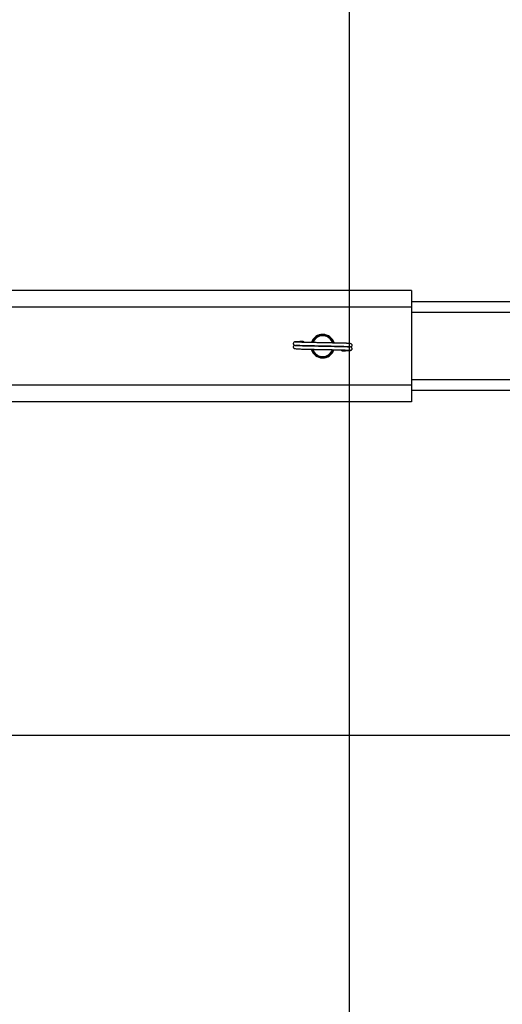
# Paper-space layout 'Sheet10' of a CAD drawing. Header units: inches. Extents: x 0.1 to 16.9, y 0.1 to 10.9.
# Tile 27 of 37: x 9.1 to 10, y 2.1 to 4. Entities that reach past the tile are written whole.
import ezdxf

# ---------------------------------------------------------------- set-up
doc = ezdxf.new("R2010")
doc.units = ezdxf.units.IN
doc.header["$MEASUREMENT"] = 0
doc.linetypes.add('PHANTOM', pattern=[0.5, 0.25, -0.05, 0.05, -0.05, 0.05, -0.05])
doc.layers.add('FORMAT', color=7, linetype='Continuous')
doc.styles.add('SLDTEXTSTYLE0', font='TXT', dxfattribs={"width": 0.75})
doc.dimstyles.new('SLDDIMSTYLE17', dxfattribs={"dimtxt": 0.104167, "dimasz": 0.13, "dimexe": 0, "dimexo": 0.0625, "dimgap": 0.026042, "dimtad": 0, "dimtih": 1, "dimtoh": 1, "dimdec": 0, "dimlfac": 12, "dimrnd": 1e-09, "dimzin": 12, "dimdsep": 46, "dimtxsty": 'SLDTEXTSTYLE0', "dimsah": 1, "dimcen": 0.09, "dimadec": 0, "dimazin": 3, "dimtfac": 1, "dimtdec": 0, "dimtofl": 0, "dimtmove": 0, "dimatfit": 3, "dimfxl": 1, "dimfrac": 2, "dimtolj": 1, "dimtzin": 12, "dimarcsym": 0})

# ---------------------------------------------------------------- blocks, each defined once
blk = doc.blocks.new('_D_107')
at = {"layer": 'FORMAT', "color": 7}
for p, q in [((10.5388, 6.5891), (10.5388, 1.0332)), ((7.0513, 3.1911), (7.0513, 1.0332)), ((8.617, 1.3104), (8.5853, 1.3104)), ((8.5853, 1.3104), (8.5853, 1.1449)), ((8.9249, 1.3104), (8.9566, 1.3104)), ((8.9566, 1.3104), (8.9566, 1.1449)), ((7.0513, 1.1582), (8.4941, 1.1582)), ((8.5853, 1.1449), (8.617, 1.1449)), ((8.9566, 1.1449), (8.9249, 1.1449)), ((10.5388, 1.1582), (9.0479, 1.1582))]:
    blk.add_line(p, q, dxfattribs=at)
for points in [[(7.0513, 1.1582), (7.1813, 1.1382), (7.1813, 1.1782)], [(10.5388, 1.1582), (10.4088, 1.1782), (10.4088, 1.1382)]]:
    blk.add_solid(points, dxfattribs=at)
at = {"layer": 'FORMAT', "color": 7, "char_height": 0.10417, "attachment_point": 1, "style": 'SLDTEXTSTYLE0'}
for s, insert in [('1063', (8.617, 1.2792)), ('42', (8.694, 1.1192))]:
    blk.add_mtext(s, dxfattribs=dict(at, insert=insert))
blk = doc.blocks.new('_D_108')
at = {"layer": 'FORMAT', "color": 7}
for p, q in [((10.2465, 7.4273), (10.2465, 1.4403)), ((7.0513, 3.1911), (7.0513, 1.4403)), ((8.4219, 1.7175), (8.3903, 1.7175)), ((8.3903, 1.7175), (8.3903, 1.552)), ((8.6528, 1.7175), (8.6845, 1.7175)), ((8.6845, 1.7175), (8.6845, 1.552)), ((7.0513, 1.5653), (8.299, 1.5653)), ((8.3903, 1.552), (8.4219, 1.552)), ((8.6845, 1.552), (8.6528, 1.552)), ((10.2465, 1.5653), (8.7758, 1.5653))]:
    blk.add_line(p, q, dxfattribs=at)
for points in [[(7.0513, 1.5653), (7.1813, 1.5453), (7.1813, 1.5853)], [(10.2465, 1.5653), (10.1165, 1.5853), (10.1165, 1.5453)]]:
    blk.add_solid(points, dxfattribs=at)
at = {"layer": 'FORMAT', "color": 7, "char_height": 0.10417, "attachment_point": 1, "style": 'SLDTEXTSTYLE0'}
for s, insert in [('974', (8.4219, 1.6863)), ('38', (8.4604, 1.5263))]:
    blk.add_mtext(s, dxfattribs=dict(at, insert=insert))
blk = doc.blocks.new('_D_109')
at = {"layer": 'FORMAT', "color": 7}
for p, q in [((9.7469, 8.1618), (9.7469, 1.8353)), ((7.0513, 3.1911), (7.0513, 1.8353)), ((8.1545, 2.1125), (8.1228, 2.1125)), ((8.1228, 2.1125), (8.1228, 1.947)), ((8.3854, 2.1125), (8.4171, 2.1125)), ((8.4171, 2.1125), (8.4171, 1.947)), ((7.0513, 1.9603), (8.0315, 1.9603)), ((9.7469, 1.9603), (8.5084, 1.9603)), ((8.1228, 1.947), (8.1545, 1.947)), ((8.4171, 1.947), (8.3854, 1.947))]:
    blk.add_line(p, q, dxfattribs=at)
for points in [[(7.0513, 1.9603), (7.1813, 1.9403), (7.1813, 1.9803)], [(9.7469, 1.9603), (9.6169, 1.9803), (9.6169, 1.9403)]]:
    blk.add_solid(points, dxfattribs=at)
at = {"layer": 'FORMAT', "color": 7, "char_height": 0.10417, "attachment_point": 1, "style": 'SLDTEXTSTYLE0'}
for s, insert in [('822', (8.1545, 2.0813)), ('32', (8.193, 1.9213))]:
    blk.add_mtext(s, dxfattribs=dict(at, insert=insert))
blk = doc.blocks.new('_D_111')
at = {"layer": 'FORMAT', "color": 7}
for p, q in [((10.5888, 6.6391), (11.3567, 6.6391)), ((11.2317, 6.6391), (11.2317, 5.24)), ((11.0778, 5.2189), (11.0461, 5.2189)), ((11.0461, 5.2189), (11.0461, 5.0534)), ((11.3857, 5.2189), (11.4174, 5.2189)), ((11.4174, 5.2189), (11.4174, 5.0534)), ((11.0461, 5.0534), (11.0778, 5.0534)), ((11.4174, 5.0534), (11.3857, 5.0534)), ((11.2317, 2.6109), (11.2317, 4.8934)), ((6.3825, 2.6109), (11.3567, 2.6109))]:
    blk.add_line(p, q, dxfattribs=at)
for points in [[(11.2317, 6.6391), (11.2117, 6.5091), (11.2517, 6.5091)], [(11.2317, 2.6109), (11.2517, 2.7409), (11.2117, 2.7409)]]:
    blk.add_solid(points, dxfattribs=at)
at = {"layer": 'FORMAT', "color": 7, "char_height": 0.10417, "attachment_point": 1, "style": 'SLDTEXTSTYLE0'}
for s, insert in [('1228', (11.0778, 5.1876)), ('48', (11.1548, 5.0276))]:
    blk.add_mtext(s, dxfattribs=dict(at, insert=insert))
blk = doc.blocks.new('_D_112')
at = {"layer": 'FORMAT', "color": 7}
for p, q in [((10.2965, 7.4773), (11.9361, 7.4773)), ((11.8111, 7.4773), (11.8111, 5.5763)), ((11.6572, 5.5552), (11.6255, 5.5552)), ((11.6255, 5.5552), (11.6255, 5.3897)), ((11.9651, 5.5552), (11.9968, 5.5552)), ((11.9968, 5.5552), (11.9968, 5.3897)), ((11.6255, 5.3897), (11.6572, 5.3897)), ((11.9968, 5.3897), (11.9651, 5.3897)), ((11.8111, 2.6109), (11.8111, 5.2297)), ((6.3825, 2.6109), (11.9361, 2.6109))]:
    blk.add_line(p, q, dxfattribs=at)
for points in [[(11.8111, 7.4773), (11.7911, 7.3473), (11.8311, 7.3473)], [(11.8111, 2.6109), (11.8311, 2.7409), (11.7911, 2.7409)]]:
    blk.add_solid(points, dxfattribs=at)
at = {"layer": 'FORMAT', "color": 7, "char_height": 0.10417, "attachment_point": 1, "style": 'SLDTEXTSTYLE0'}
for s, insert in [('1483', (11.6572, 5.524)), ('58', (11.7342, 5.364))]:
    blk.add_mtext(s, dxfattribs=dict(at, insert=insert))
blk = doc.blocks.new('_D_113')
at = {"layer": 'FORMAT', "color": 7}
for p, q in [((9.7969, 8.2118), (12.4278, 8.2118)), ((12.3028, 8.2118), (12.3028, 5.9448)), ((12.1489, 5.9237), (12.1172, 5.9237)), ((12.1172, 5.9237), (12.1172, 5.7582)), ((12.4567, 5.9237), (12.4884, 5.9237)), ((12.4884, 5.9237), (12.4884, 5.7582)), ((12.1172, 5.7582), (12.1489, 5.7582)), ((12.4884, 5.7582), (12.4567, 5.7582)), ((12.3028, 2.6109), (12.3028, 5.5981)), ((6.3825, 2.6109), (12.4278, 2.6109))]:
    blk.add_line(p, q, dxfattribs=at)
for points in [[(12.3028, 8.2118), (12.2828, 8.0818), (12.3228, 8.0818)], [(12.3028, 2.6109), (12.3228, 2.7409), (12.2828, 2.7409)]]:
    blk.add_solid(points, dxfattribs=at)
at = {"layer": 'FORMAT', "color": 7, "char_height": 0.10417, "attachment_point": 1, "style": 'SLDTEXTSTYLE0'}
for s, insert in [('1707', (12.1489, 5.8924)), ('67', (12.2258, 5.7324))]:
    blk.add_mtext(s, dxfattribs=dict(at, insert=insert))
blk = doc.blocks.new('_D_114')
at = {"layer": 'FORMAT', "color": 7}
for p, q in [((9.1242, 8.7919), (12.9115, 8.7919)), ((12.7865, 8.7919), (12.7865, 6.3557)), ((12.6325, 6.3346), (12.6008, 6.3346)), ((12.6008, 6.3346), (12.6008, 6.1691)), ((12.9404, 6.3346), (12.9721, 6.3346)), ((12.9721, 6.3346), (12.9721, 6.1691)), ((12.6008, 6.1691), (12.6325, 6.1691)), ((12.9721, 6.1691), (12.9404, 6.1691)), ((12.7865, 2.6109), (12.7865, 6.0091)), ((6.3825, 2.6109), (12.9115, 2.6109))]:
    blk.add_line(p, q, dxfattribs=at)
for points in [[(12.7865, 8.7919), (12.7665, 8.6619), (12.8065, 8.6619)], [(12.7865, 2.6109), (12.8065, 2.7409), (12.7665, 2.7409)]]:
    blk.add_solid(points, dxfattribs=at)
at = {"layer": 'FORMAT', "color": 7, "char_height": 0.10417, "attachment_point": 1, "style": 'SLDTEXTSTYLE0'}
for s, insert in [('1884', (12.6325, 6.3034)), ('74', (12.7095, 6.1434))]:
    blk.add_mtext(s, dxfattribs=dict(at, insert=insert))

psp = doc.layouts.new('Sheet10')

# ---------------------------------------------------------------- linework, layer by layer
at = {"color": 7, "linetype": 'Continuous', "lineweight": 25}
for p, q in [((9.8638, 3.4442), (6.9508, 3.4442)), ((9.8638, 3.4442), (9.8638, 3.4129)), ((10.3377, 3.4234), (9.8638, 3.4234)), ((9.8638, 3.4129), (6.9508, 3.4129)), ((9.8638, 3.4129), (9.8638, 3.2671)), ((10.3262, 3.4034), (9.8638, 3.4034)), ((9.6894, 3.3607), (9.6892, 3.3593)), ((9.705, 3.3593), (9.7048, 3.3607)), ((9.7178, 3.3477), (9.7164, 3.3479)), ((9.7164, 3.3321), (9.7178, 3.3324)), ((9.6912, 3.3201), (9.6912, 3.3187)), ((9.6998, 3.3185), (9.6998, 3.3195)), ((9.7038, 3.3193), (9.7038, 3.3207)), ((10.253, 3.2767), (9.8638, 3.2767)), ((9.8638, 3.2671), (6.9508, 3.2671)), ((9.8638, 3.2671), (9.8638, 3.2359)), ((10.2415, 3.2567), (9.8638, 3.2567)), ((9.8638, 3.2359), (6.9508, 3.2359))]:
    psp.add_line(p, q, dxfattribs=at)
at = {"color": 7, "linetype": 'PHANTOM', "lineweight": 18}
for p, q in [((9.8638, 3.4442), (6.9508, 3.4442)), ((9.8638, 3.4442), (6.9508, 3.4442)), ((9.8638, 3.4442), (6.9508, 3.4442)), ((9.8638, 3.4442), (9.8638, 3.4129)), ((9.8638, 3.4442), (9.8638, 3.4129)), ((9.8638, 3.4442), (9.8638, 3.4129)), ((10.3377, 3.4234), (9.8638, 3.4234)), ((10.3377, 3.4234), (9.8638, 3.4234)), ((10.3377, 3.4234), (9.8638, 3.4234)), ((9.8638, 3.4129), (6.9508, 3.4129)), ((9.8638, 3.4129), (6.9508, 3.4129)), ((9.8638, 3.4129), (6.9508, 3.4129)), ((9.8638, 3.4129), (9.8638, 3.2671)), ((9.8638, 3.4129), (9.8638, 3.2671)), ((9.8638, 3.4129), (9.8638, 3.2671)), ((10.3262, 3.4034), (9.8638, 3.4034)), ((10.3262, 3.4034), (9.8638, 3.4034)), ((10.3262, 3.4034), (9.8638, 3.4034)), ((9.6894, 3.3607), (9.6892, 3.3593)), ((9.6894, 3.3607), (9.6892, 3.3593)), ((9.6894, 3.3607), (9.6892, 3.3593)), ((9.705, 3.3593), (9.7048, 3.3607)), ((9.705, 3.3593), (9.7048, 3.3607)), ((9.705, 3.3593), (9.7048, 3.3607)), ((9.7178, 3.3477), (9.7164, 3.3479)), ((9.7178, 3.3477), (9.7164, 3.3479)), ((9.7178, 3.3477), (9.7164, 3.3479)), ((9.7164, 3.3321), (9.7178, 3.3324)), ((9.7164, 3.3321), (9.7178, 3.3324)), ((9.7164, 3.3321), (9.7178, 3.3324)), ((9.6912, 3.3201), (9.6912, 3.3187)), ((9.6912, 3.3201), (9.6912, 3.3187)), ((9.6912, 3.3201), (9.6912, 3.3187)), ((9.6998, 3.3185), (9.6998, 3.3195)), ((9.6998, 3.3185), (9.6998, 3.3195)), ((9.6998, 3.3185), (9.6998, 3.3195)), ((9.7038, 3.3193), (9.7038, 3.3207)), ((9.7038, 3.3193), (9.7038, 3.3207)), ((9.7038, 3.3193), (9.7038, 3.3207)), ((10.253, 3.2767), (9.8638, 3.2767)), ((10.253, 3.2767), (9.8638, 3.2767)), ((10.253, 3.2767), (9.8638, 3.2767)), ((9.8638, 3.2671), (6.9508, 3.2671)), ((9.8638, 3.2671), (6.9508, 3.2671)), ((9.8638, 3.2671), (6.9508, 3.2671)), ((9.8638, 3.2671), (9.8638, 3.2359)), ((9.8638, 3.2671), (9.8638, 3.2359)), ((9.8638, 3.2671), (9.8638, 3.2359)), ((10.2415, 3.2567), (9.8638, 3.2567)), ((10.2415, 3.2567), (9.8638, 3.2567)), ((10.2415, 3.2567), (9.8638, 3.2567)), ((9.8638, 3.2359), (6.9508, 3.2359)), ((9.8638, 3.2359), (6.9508, 3.2359)), ((9.8638, 3.2359), (6.9508, 3.2359))]:
    psp.add_line(p, q, dxfattribs=at)
at = {"color": 7, "linetype": 'Continuous', "lineweight": 25}
for centre, radius, start, end in [((9.6971, 3.34), 0.0221, 15.6548, 162.2504), ((9.6971, 3.34), 0.0208, 90, 160.9549), ((9.6971, 3.34), 0.0208, 16.6024, 90), ((9.6603, 3.3468), 0.0019, 8.0653, 91.7647), ((9.6971, 3.34), 0.0196, 90, 159.8047), ((9.6971, 3.34), 0.0196, 17.7363, 90), ((9.6971, 3.34), 0.0221, 195.742, 342.1412), ((9.6971, 3.34), 0.0208, 196.4666, 341.0636), ((9.6971, 3.34), 0.0196, 197.6057, 339.9318), ((9.7339, 3.3333), 0.0019, 188.0653, 271.7647)]:
    psp.add_arc(centre, radius, start, end, dxfattribs=at)
at = {"color": 7, "linetype": 'PHANTOM', "lineweight": 18}
for centre, radius, start, end in [((9.6971, 3.34), 0.0221, 15.6548, 162.2504), ((9.6971, 3.34), 0.0221, 15.6548, 162.2504), ((9.6971, 3.34), 0.0221, 15.6548, 162.2504), ((9.6971, 3.34), 0.0208, 90, 160.9549), ((9.6971, 3.34), 0.0208, 90, 160.9549), ((9.6971, 3.34), 0.0208, 90, 160.9549), ((9.6971, 3.34), 0.0208, 16.6024, 90), ((9.6971, 3.34), 0.0208, 16.6024, 90), ((9.6971, 3.34), 0.0208, 16.6024, 90), ((9.6603, 3.3468), 0.0019, 8.0653, 91.7647), ((9.6603, 3.3468), 0.0019, 8.0653, 91.7647), ((9.6603, 3.3468), 0.0019, 8.0653, 91.7647), ((9.6971, 3.34), 0.0196, 90, 159.8047), ((9.6971, 3.34), 0.0196, 90, 159.8047), ((9.6971, 3.34), 0.0196, 90, 159.8047), ((9.6971, 3.34), 0.0196, 17.7363, 90), ((9.6971, 3.34), 0.0196, 17.7363, 90), ((9.6971, 3.34), 0.0196, 17.7363, 90), ((9.6971, 3.34), 0.0221, 195.742, 342.1412), ((9.6971, 3.34), 0.0221, 195.742, 342.1412), ((9.6971, 3.34), 0.0221, 195.742, 342.1412), ((9.6971, 3.34), 0.0208, 196.4666, 341.0636), ((9.6971, 3.34), 0.0208, 196.4666, 341.0636), ((9.6971, 3.34), 0.0208, 196.4666, 341.0636), ((9.6971, 3.34), 0.0196, 197.6057, 339.9318), ((9.6971, 3.34), 0.0196, 197.6057, 339.9318), ((9.6971, 3.34), 0.0196, 197.6057, 339.9318), ((9.7339, 3.3333), 0.0019, 188.0653, 271.7647), ((9.7339, 3.3333), 0.0019, 188.0653, 271.7647), ((9.7339, 3.3333), 0.0019, 188.0653, 271.7647)]:
    psp.add_arc(centre, radius, start, end, dxfattribs=at)
at = {"color": 7, "linetype": 'Continuous', "lineweight": 25}
for points, knots in [([(9.6456, 3.3481), (9.6452, 3.348), (9.6443, 3.3479), (9.6431, 3.3473), (9.6424, 3.3464), (9.642, 3.3457), (9.6419, 3.3449), (9.642, 3.3441), (9.6422, 3.3434), (9.6427, 3.3426), (9.6433, 3.3421), (9.6439, 3.3418), (9.6443, 3.3417), (9.6447, 3.3417), (9.6449, 3.3417), (9.645, 3.3417)], [0, 0, 0, 0, 0.173125, 0.341733, 0.424938, 0.506214, 0.584117, 0.657016, 0.723501, 0.78267, 0.877942, 0.91537, 0.947145, 0.974736, 1, 1, 1, 1]), ([(9.6449, 3.3415), (9.6447, 3.3415), (9.644, 3.3414), (9.6434, 3.3412), (9.6426, 3.3405), (9.6422, 3.3399), (9.642, 3.3394), (9.6419, 3.3387), (9.6419, 3.3381), (9.642, 3.3375), (9.6425, 3.3363), (9.644, 3.3355), (9.6471, 3.335), (9.6517, 3.3348), (9.6572, 3.3346), (9.6628, 3.3345), (9.6689, 3.3343), (9.6773, 3.3341), (9.6878, 3.3339), (9.6979, 3.3337), (9.7048, 3.3336), (9.71, 3.3335), (9.7163, 3.3334), (9.7242, 3.3332), (9.7313, 3.333), (9.7369, 3.3329), (9.7411, 3.3327), (9.7446, 3.3326), (9.7472, 3.3324), (9.7486, 3.3323), (9.7484, 3.3322), (9.7483, 3.3322)], [0, 0, 0, 0, 0.011067, 0.038387, 0.04831, 0.052578, 0.056537, 0.06034, 0.064436, 0.069251, 0.074964, 0.107946, 0.168048, 0.233993, 0.28095, 0.326141, 0.369057, 0.410718, 0.489105, 0.554779, 0.582739, 0.608706, 0.645239, 0.695349, 0.758339, 0.79538, 0.835991, 0.879773, 0.926276, 0.976594, 1, 1, 1, 1]), ([(9.6445, 3.3417), (9.6445, 3.3417), (9.6444, 3.3416), (9.6456, 3.3415), (9.6489, 3.3412), (9.6551, 3.341), (9.662, 3.3408), (9.6688, 3.3406), (9.6767, 3.3405), (9.6863, 3.3403), (9.6978, 3.3401), (9.7076, 3.3399), (9.7159, 3.3397), (9.7225, 3.3396), (9.7289, 3.3394), (9.7349, 3.3393), (9.74, 3.3391), (9.7441, 3.339), (9.7469, 3.3388), (9.7474, 3.3388), (9.7476, 3.3388)], [0, 0, 0, 0, 0.022702, 0.068847, 0.152055, 0.226027, 0.289598, 0.342226, 0.385491, 0.462319, 0.531552, 0.605945, 0.649119, 0.695814, 0.745002, 0.795938, 0.84872, 0.902648, 0.957006, 1, 1, 1, 1]), ([(9.6602, 3.3487), (9.6582, 3.3486), (9.6541, 3.3485), (9.6497, 3.3483), (9.6464, 3.3482), (9.6455, 3.3481), (9.6451, 3.348)], [0, 0, 0, 0, 0.251264, 0.502352, 0.750042, 1, 1, 1, 1]), ([(9.7492, 3.3385), (9.7494, 3.3385), (9.7501, 3.3386), (9.7508, 3.3388), (9.7516, 3.3396), (9.752, 3.3402), (9.7522, 3.3407), (9.7523, 3.3413), (9.7523, 3.342), (9.7522, 3.3425), (9.7516, 3.3438), (9.7501, 3.3446), (9.747, 3.3451), (9.7424, 3.3453), (9.737, 3.3454), (9.7314, 3.3456), (9.7253, 3.3457), (9.7169, 3.3459), (9.7064, 3.3461), (9.6963, 3.3463), (9.6893, 3.3465), (9.6841, 3.3466), (9.6778, 3.3467), (9.6699, 3.3469), (9.6629, 3.347), (9.6572, 3.3472), (9.6531, 3.3473), (9.6495, 3.3475), (9.647, 3.3476), (9.6456, 3.3477), (9.6458, 3.3478), (9.6458, 3.3478)], [0, 0, 0, 0, 0.013768, 0.041014, 0.05091, 0.055166, 0.059115, 0.062907, 0.066992, 0.071794, 0.077491, 0.110383, 0.170321, 0.236086, 0.282915, 0.327982, 0.37078, 0.412328, 0.4905, 0.555996, 0.583879, 0.609775, 0.646208, 0.696181, 0.758999, 0.795939, 0.836439, 0.880101, 0.926477, 0.976658, 1, 1, 1, 1]), ([(9.7496, 3.3383), (9.7497, 3.3383), (9.7498, 3.3384), (9.7486, 3.3386), (9.7452, 3.3388), (9.7391, 3.339), (9.7321, 3.3392), (9.7254, 3.3394), (9.7174, 3.3396), (9.7079, 3.3398), (9.6963, 3.34), (9.6865, 3.3402), (9.6783, 3.3404), (9.6717, 3.3405), (9.6652, 3.3406), (9.6593, 3.3408), (9.6541, 3.341), (9.6501, 3.3411), (9.6473, 3.3413), (9.6468, 3.3412), (9.6466, 3.3412)], [0, 0, 0, 0, 0.022702, 0.068847, 0.152055, 0.226027, 0.289598, 0.342226, 0.385491, 0.462319, 0.531552, 0.605945, 0.649119, 0.695814, 0.745002, 0.795938, 0.84872, 0.902648, 0.957006, 1, 1, 1, 1]), ([(9.7339, 3.3314), (9.736, 3.3314), (9.74, 3.3315), (9.7445, 3.3317), (9.7478, 3.3319), (9.7487, 3.332), (9.7491, 3.3321)], [0, 0, 0, 0, 0.251264, 0.502352, 0.750042, 1, 1, 1, 1]), ([(9.7486, 3.332), (9.749, 3.332), (9.7499, 3.3321), (9.7511, 3.3328), (9.7518, 3.3336), (9.7521, 3.3344), (9.7523, 3.3352), (9.7522, 3.336), (9.7519, 3.3367), (9.7515, 3.3374), (9.7509, 3.3379), (9.7503, 3.3382), (9.7499, 3.3383), (9.7497, 3.3383), (9.7496, 3.3383)], [0, 0, 0, 0, 0.180072, 0.355445, 0.441989, 0.526527, 0.607556, 0.68338, 0.752533, 0.814076, 0.913171, 0.952101, 0.985151, 1, 1, 1, 1]), ([(9.6936, 3.3199), (9.6936, 3.3199), (9.6935, 3.3193), (9.6935, 3.3189), (9.6935, 3.3184)], [0, 0, 0, 0, 0.032017, 1, 1, 1, 1])]:
    psp.add_open_spline(points, degree=3, knots=knots, dxfattribs=at)
at = {"color": 7, "linetype": 'PHANTOM', "lineweight": 18}
for points, knots in [([(9.6456, 3.3481), (9.6452, 3.348), (9.6443, 3.3479), (9.6431, 3.3473), (9.6424, 3.3464), (9.642, 3.3457), (9.6419, 3.3449), (9.642, 3.3441), (9.6422, 3.3434), (9.6427, 3.3426), (9.6433, 3.3421), (9.6439, 3.3418), (9.6443, 3.3417), (9.6447, 3.3417), (9.6449, 3.3417), (9.645, 3.3417)], [0, 0, 0, 0, 0.173125, 0.341733, 0.424938, 0.506214, 0.584117, 0.657016, 0.723501, 0.78267, 0.877942, 0.91537, 0.947145, 0.974736, 1, 1, 1, 1]), ([(9.6456, 3.3481), (9.6452, 3.348), (9.6443, 3.3479), (9.6431, 3.3473), (9.6424, 3.3464), (9.642, 3.3457), (9.6419, 3.3449), (9.642, 3.3441), (9.6422, 3.3434), (9.6427, 3.3426), (9.6433, 3.3421), (9.6439, 3.3418), (9.6443, 3.3417), (9.6447, 3.3417), (9.6449, 3.3417), (9.645, 3.3417)], [0, 0, 0, 0, 0.173125, 0.341733, 0.424938, 0.506214, 0.584117, 0.657016, 0.723501, 0.78267, 0.877942, 0.91537, 0.947145, 0.974736, 1, 1, 1, 1]), ([(9.6456, 3.3481), (9.6452, 3.348), (9.6443, 3.3479), (9.6431, 3.3473), (9.6424, 3.3464), (9.642, 3.3457), (9.6419, 3.3449), (9.642, 3.3441), (9.6422, 3.3434), (9.6427, 3.3426), (9.6433, 3.3421), (9.6439, 3.3418), (9.6443, 3.3417), (9.6445, 3.3417), (9.6445, 3.3417)], [0, 0, 0, 0, 0.180072, 0.355445, 0.441989, 0.526527, 0.607556, 0.68338, 0.752533, 0.814076, 0.913171, 0.952101, 0.985151, 1, 1, 1, 1]), ([(9.645, 3.3416), (9.6448, 3.3415), (9.6441, 3.3414), (9.6434, 3.3412), (9.6426, 3.3405), (9.6422, 3.3399), (9.642, 3.3394), (9.6419, 3.3387), (9.6419, 3.3381), (9.642, 3.3375), (9.6425, 3.3363), (9.644, 3.3355), (9.6471, 3.335), (9.6517, 3.3348), (9.6572, 3.3346), (9.6628, 3.3345), (9.6689, 3.3343), (9.6773, 3.3341), (9.6878, 3.3339), (9.6979, 3.3337), (9.7048, 3.3336), (9.71, 3.3335), (9.7163, 3.3334), (9.7242, 3.3332), (9.7313, 3.333), (9.7369, 3.3329), (9.7411, 3.3327), (9.7446, 3.3326), (9.7472, 3.3324), (9.7486, 3.3323), (9.7484, 3.3322), (9.7483, 3.3322)], [0, 0, 0, 0, 0.013768, 0.041014, 0.05091, 0.055166, 0.059115, 0.062907, 0.066992, 0.071794, 0.077491, 0.110383, 0.170321, 0.236086, 0.282915, 0.327982, 0.37078, 0.412328, 0.4905, 0.555996, 0.583879, 0.609775, 0.646208, 0.696181, 0.758999, 0.795939, 0.836439, 0.880101, 0.926477, 0.976658, 1, 1, 1, 1]), ([(9.6449, 3.3415), (9.6447, 3.3415), (9.644, 3.3414), (9.6434, 3.3412), (9.6426, 3.3405), (9.6422, 3.3399), (9.642, 3.3394), (9.6419, 3.3387), (9.6419, 3.3381), (9.642, 3.3375), (9.6425, 3.3363), (9.644, 3.3355), (9.6471, 3.335), (9.6517, 3.3348), (9.6572, 3.3346), (9.6628, 3.3345), (9.6689, 3.3343), (9.6773, 3.3341), (9.6878, 3.3339), (9.6979, 3.3337), (9.7048, 3.3336), (9.71, 3.3335), (9.7163, 3.3334), (9.7242, 3.3332), (9.7313, 3.333), (9.7369, 3.3329), (9.7411, 3.3327), (9.7446, 3.3326), (9.7472, 3.3324), (9.7486, 3.3323), (9.7484, 3.3322), (9.7483, 3.3322)], [0, 0, 0, 0, 0.011067, 0.038387, 0.04831, 0.052578, 0.056537, 0.06034, 0.064436, 0.069251, 0.074964, 0.107946, 0.168048, 0.233993, 0.28095, 0.326141, 0.369057, 0.410718, 0.489105, 0.554779, 0.582739, 0.608706, 0.645239, 0.695349, 0.758339, 0.79538, 0.835991, 0.879773, 0.926276, 0.976594, 1, 1, 1, 1]), ([(9.6449, 3.3415), (9.6447, 3.3415), (9.644, 3.3414), (9.6434, 3.3412), (9.6426, 3.3405), (9.6422, 3.3399), (9.642, 3.3394), (9.6419, 3.3387), (9.6419, 3.3381), (9.642, 3.3375), (9.6425, 3.3363), (9.644, 3.3355), (9.6471, 3.335), (9.6517, 3.3348), (9.6572, 3.3346), (9.6628, 3.3345), (9.6689, 3.3343), (9.6773, 3.3341), (9.6878, 3.3339), (9.6979, 3.3337), (9.7048, 3.3336), (9.71, 3.3335), (9.7163, 3.3334), (9.7242, 3.3332), (9.7313, 3.333), (9.7369, 3.3329), (9.7411, 3.3327), (9.7446, 3.3326), (9.7472, 3.3324), (9.7486, 3.3323), (9.7484, 3.3322), (9.7483, 3.3322)], [0, 0, 0, 0, 0.011067, 0.038387, 0.04831, 0.052578, 0.056537, 0.06034, 0.064436, 0.069251, 0.074964, 0.107946, 0.168048, 0.233993, 0.28095, 0.326141, 0.369057, 0.410718, 0.489105, 0.554779, 0.582739, 0.608706, 0.645239, 0.695349, 0.758339, 0.79538, 0.835991, 0.879773, 0.926276, 0.976594, 1, 1, 1, 1]), ([(9.6445, 3.3417), (9.6445, 3.3417), (9.6444, 3.3416), (9.6456, 3.3415), (9.6489, 3.3412), (9.6551, 3.341), (9.662, 3.3408), (9.6688, 3.3406), (9.6767, 3.3405), (9.6863, 3.3403), (9.6978, 3.3401), (9.7076, 3.3399), (9.7159, 3.3397), (9.7225, 3.3396), (9.7289, 3.3394), (9.7349, 3.3393), (9.74, 3.3391), (9.7441, 3.339), (9.7469, 3.3388), (9.7474, 3.3388), (9.7476, 3.3388)], [0, 0, 0, 0, 0.022702, 0.068847, 0.152055, 0.226027, 0.289598, 0.342226, 0.385491, 0.462319, 0.531552, 0.605945, 0.649119, 0.695814, 0.745002, 0.795938, 0.84872, 0.902648, 0.957006, 1, 1, 1, 1]), ([(9.6445, 3.3417), (9.6445, 3.3417), (9.6444, 3.3416), (9.6456, 3.3415), (9.6489, 3.3412), (9.6551, 3.341), (9.662, 3.3408), (9.6688, 3.3406), (9.6767, 3.3405), (9.6863, 3.3403), (9.6978, 3.3401), (9.7076, 3.3399), (9.7159, 3.3397), (9.7225, 3.3396), (9.7289, 3.3394), (9.7349, 3.3393), (9.74, 3.3391), (9.7441, 3.339), (9.7469, 3.3388), (9.7474, 3.3388), (9.7476, 3.3388)], [0, 0, 0, 0, 0.022702, 0.068847, 0.152055, 0.226027, 0.289598, 0.342226, 0.385491, 0.462319, 0.531552, 0.605945, 0.649119, 0.695814, 0.745002, 0.795938, 0.84872, 0.902648, 0.957006, 1, 1, 1, 1]), ([(9.6445, 3.3417), (9.6445, 3.3417), (9.6444, 3.3416), (9.6456, 3.3415), (9.6489, 3.3412), (9.6551, 3.341), (9.662, 3.3408), (9.6688, 3.3406), (9.6767, 3.3405), (9.6863, 3.3403), (9.6978, 3.3401), (9.7076, 3.3399), (9.7159, 3.3397), (9.7225, 3.3396), (9.7289, 3.3394), (9.7349, 3.3393), (9.74, 3.3391), (9.7441, 3.339), (9.7469, 3.3388), (9.7474, 3.3388), (9.7476, 3.3388)], [0, 0, 0, 0, 0.022702, 0.068847, 0.152055, 0.226027, 0.289598, 0.342226, 0.385491, 0.462319, 0.531552, 0.605945, 0.649119, 0.695814, 0.745002, 0.795938, 0.84872, 0.902648, 0.957006, 1, 1, 1, 1]), ([(9.6602, 3.3487), (9.6582, 3.3486), (9.6541, 3.3485), (9.6497, 3.3483), (9.6464, 3.3482), (9.6455, 3.3481), (9.6451, 3.348)], [0, 0, 0, 0, 0.251264, 0.502352, 0.750042, 1, 1, 1, 1]), ([(9.6602, 3.3487), (9.6582, 3.3486), (9.6541, 3.3485), (9.6497, 3.3483), (9.6464, 3.3482), (9.6455, 3.3481), (9.6451, 3.348)], [0, 0, 0, 0, 0.251264, 0.502352, 0.750042, 1, 1, 1, 1]), ([(9.6602, 3.3487), (9.6582, 3.3486), (9.6541, 3.3485), (9.6497, 3.3483), (9.6464, 3.3482), (9.6455, 3.3481), (9.6451, 3.348)], [0, 0, 0, 0, 0.251264, 0.502352, 0.750042, 1, 1, 1, 1]), ([(9.7493, 3.3385), (9.7495, 3.3385), (9.7501, 3.3386), (9.7508, 3.3388), (9.7516, 3.3396), (9.752, 3.3402), (9.7522, 3.3407), (9.7523, 3.3413), (9.7523, 3.342), (9.7522, 3.3425), (9.7516, 3.3438), (9.7501, 3.3446), (9.747, 3.3451), (9.7424, 3.3453), (9.737, 3.3454), (9.7314, 3.3456), (9.7253, 3.3457), (9.7169, 3.3459), (9.7064, 3.3461), (9.6963, 3.3463), (9.6893, 3.3465), (9.6841, 3.3466), (9.6778, 3.3467), (9.6699, 3.3469), (9.6629, 3.347), (9.6572, 3.3472), (9.6531, 3.3473), (9.6495, 3.3475), (9.647, 3.3476), (9.6456, 3.3477), (9.6458, 3.3478), (9.6458, 3.3478)], [0, 0, 0, 0, 0.011067, 0.038387, 0.04831, 0.052578, 0.056537, 0.06034, 0.064436, 0.069251, 0.074964, 0.107946, 0.168048, 0.233993, 0.28095, 0.326141, 0.369057, 0.410718, 0.489105, 0.554779, 0.582739, 0.608706, 0.645239, 0.695349, 0.758339, 0.79538, 0.835991, 0.879773, 0.926276, 0.976594, 1, 1, 1, 1]), ([(9.7492, 3.3385), (9.7494, 3.3385), (9.7501, 3.3386), (9.7508, 3.3388), (9.7516, 3.3396), (9.752, 3.3402), (9.7522, 3.3407), (9.7523, 3.3413), (9.7523, 3.342), (9.7522, 3.3425), (9.7516, 3.3438), (9.7501, 3.3446), (9.747, 3.3451), (9.7424, 3.3453), (9.737, 3.3454), (9.7314, 3.3456), (9.7253, 3.3457), (9.7169, 3.3459), (9.7064, 3.3461), (9.6963, 3.3463), (9.6893, 3.3465), (9.6841, 3.3466), (9.6778, 3.3467), (9.6699, 3.3469), (9.6629, 3.347), (9.6572, 3.3472), (9.6531, 3.3473), (9.6495, 3.3475), (9.647, 3.3476), (9.6456, 3.3477), (9.6458, 3.3478), (9.6458, 3.3478)], [0, 0, 0, 0, 0.013768, 0.041014, 0.05091, 0.055166, 0.059115, 0.062907, 0.066992, 0.071794, 0.077491, 0.110383, 0.170321, 0.236086, 0.282915, 0.327982, 0.37078, 0.412328, 0.4905, 0.555996, 0.583879, 0.609775, 0.646208, 0.696181, 0.758999, 0.795939, 0.836439, 0.880101, 0.926477, 0.976658, 1, 1, 1, 1]), ([(9.7492, 3.3385), (9.7494, 3.3385), (9.7501, 3.3386), (9.7508, 3.3388), (9.7516, 3.3396), (9.752, 3.3402), (9.7522, 3.3407), (9.7523, 3.3413), (9.7523, 3.342), (9.7522, 3.3425), (9.7516, 3.3438), (9.7501, 3.3446), (9.747, 3.3451), (9.7424, 3.3453), (9.737, 3.3454), (9.7314, 3.3456), (9.7253, 3.3457), (9.7169, 3.3459), (9.7064, 3.3461), (9.6963, 3.3463), (9.6893, 3.3465), (9.6841, 3.3466), (9.6778, 3.3467), (9.6699, 3.3469), (9.6629, 3.347), (9.6572, 3.3472), (9.6531, 3.3473), (9.6495, 3.3475), (9.647, 3.3476), (9.6456, 3.3477), (9.6458, 3.3478), (9.6458, 3.3478)], [0, 0, 0, 0, 0.013768, 0.041014, 0.05091, 0.055166, 0.059115, 0.062907, 0.066992, 0.071794, 0.077491, 0.110383, 0.170321, 0.236086, 0.282915, 0.327982, 0.37078, 0.412328, 0.4905, 0.555996, 0.583879, 0.609775, 0.646208, 0.696181, 0.758999, 0.795939, 0.836439, 0.880101, 0.926477, 0.976658, 1, 1, 1, 1]), ([(9.7496, 3.3383), (9.7497, 3.3383), (9.7498, 3.3384), (9.7486, 3.3386), (9.7452, 3.3388), (9.7391, 3.339), (9.7321, 3.3392), (9.7254, 3.3394), (9.7174, 3.3396), (9.7079, 3.3398), (9.6963, 3.34), (9.6865, 3.3402), (9.6783, 3.3404), (9.6717, 3.3405), (9.6652, 3.3406), (9.6593, 3.3408), (9.6541, 3.341), (9.6501, 3.3411), (9.6473, 3.3413), (9.6468, 3.3412), (9.6466, 3.3412)], [0, 0, 0, 0, 0.022702, 0.068847, 0.152055, 0.226027, 0.289598, 0.342226, 0.385491, 0.462319, 0.531552, 0.605945, 0.649119, 0.695814, 0.745002, 0.795938, 0.84872, 0.902648, 0.957006, 1, 1, 1, 1]), ([(9.7496, 3.3383), (9.7497, 3.3383), (9.7498, 3.3384), (9.7486, 3.3386), (9.7452, 3.3388), (9.7391, 3.339), (9.7321, 3.3392), (9.7254, 3.3394), (9.7174, 3.3396), (9.7079, 3.3398), (9.6963, 3.34), (9.6865, 3.3402), (9.6783, 3.3404), (9.6717, 3.3405), (9.6652, 3.3406), (9.6593, 3.3408), (9.6541, 3.341), (9.6501, 3.3411), (9.6473, 3.3413), (9.6468, 3.3412), (9.6466, 3.3412)], [0, 0, 0, 0, 0.022702, 0.068847, 0.152055, 0.226027, 0.289598, 0.342226, 0.385491, 0.462319, 0.531552, 0.605945, 0.649119, 0.695814, 0.745002, 0.795938, 0.84872, 0.902648, 0.957006, 1, 1, 1, 1]), ([(9.7496, 3.3383), (9.7497, 3.3383), (9.7498, 3.3384), (9.7486, 3.3386), (9.7452, 3.3388), (9.7391, 3.339), (9.7321, 3.3392), (9.7254, 3.3394), (9.7174, 3.3396), (9.7079, 3.3398), (9.6963, 3.34), (9.6865, 3.3402), (9.6783, 3.3404), (9.6717, 3.3405), (9.6652, 3.3406), (9.6593, 3.3408), (9.6541, 3.341), (9.6501, 3.3411), (9.6473, 3.3413), (9.6468, 3.3412), (9.6466, 3.3412)], [0, 0, 0, 0, 0.022702, 0.068847, 0.152055, 0.226027, 0.289598, 0.342226, 0.385491, 0.462319, 0.531552, 0.605945, 0.649119, 0.695814, 0.745002, 0.795938, 0.84872, 0.902648, 0.957006, 1, 1, 1, 1]), ([(9.7339, 3.3314), (9.736, 3.3314), (9.74, 3.3315), (9.7445, 3.3317), (9.7478, 3.3319), (9.7487, 3.332), (9.7491, 3.3321)], [0, 0, 0, 0, 0.251264, 0.502352, 0.750042, 1, 1, 1, 1]), ([(9.7339, 3.3314), (9.736, 3.3314), (9.74, 3.3315), (9.7445, 3.3317), (9.7478, 3.3319), (9.7487, 3.332), (9.7491, 3.3321)], [0, 0, 0, 0, 0.251264, 0.502352, 0.750042, 1, 1, 1, 1]), ([(9.7339, 3.3314), (9.736, 3.3314), (9.74, 3.3315), (9.7445, 3.3317), (9.7478, 3.3319), (9.7487, 3.332), (9.7491, 3.3321)], [0, 0, 0, 0, 0.251264, 0.502352, 0.750042, 1, 1, 1, 1]), ([(9.7486, 3.332), (9.749, 3.332), (9.7499, 3.3321), (9.7511, 3.3328), (9.7518, 3.3336), (9.7521, 3.3344), (9.7523, 3.3352), (9.7522, 3.336), (9.7519, 3.3367), (9.7515, 3.3374), (9.7509, 3.3379), (9.7503, 3.3382), (9.7499, 3.3383), (9.7497, 3.3383), (9.7496, 3.3383)], [0, 0, 0, 0, 0.180072, 0.355445, 0.441989, 0.526527, 0.607556, 0.68338, 0.752533, 0.814076, 0.913171, 0.952101, 0.985151, 1, 1, 1, 1]), ([(9.7486, 3.332), (9.749, 3.332), (9.7499, 3.3321), (9.7511, 3.3328), (9.7518, 3.3336), (9.7521, 3.3344), (9.7523, 3.3352), (9.7522, 3.336), (9.7519, 3.3367), (9.7515, 3.3374), (9.7509, 3.3379), (9.7503, 3.3382), (9.7499, 3.3383), (9.7497, 3.3383), (9.7496, 3.3383)], [0, 0, 0, 0, 0.180072, 0.355445, 0.441989, 0.526527, 0.607556, 0.68338, 0.752533, 0.814076, 0.913171, 0.952101, 0.985151, 1, 1, 1, 1]), ([(9.7486, 3.332), (9.749, 3.332), (9.7499, 3.3321), (9.7511, 3.3328), (9.7518, 3.3336), (9.7521, 3.3344), (9.7523, 3.3352), (9.7522, 3.336), (9.7519, 3.3367), (9.7515, 3.3374), (9.7509, 3.3379), (9.7503, 3.3382), (9.7499, 3.3383), (9.7497, 3.3383), (9.7496, 3.3383)], [0, 0, 0, 0, 0.180072, 0.355445, 0.441989, 0.526527, 0.607556, 0.68338, 0.752533, 0.814076, 0.913171, 0.952101, 0.985151, 1, 1, 1, 1]), ([(9.6936, 3.3199), (9.6936, 3.3199), (9.6935, 3.3193), (9.6935, 3.3189), (9.6935, 3.3184)], [0, 0, 0, 0, 0.032017, 1, 1, 1, 1]), ([(9.6936, 3.3199), (9.6936, 3.3199), (9.6935, 3.3193), (9.6935, 3.3189), (9.6935, 3.3184)], [0, 0, 0, 0, 0.032017, 1, 1, 1, 1]), ([(9.6936, 3.3199), (9.6936, 3.3199), (9.6935, 3.3193), (9.6935, 3.3189), (9.6935, 3.3184)], [0, 0, 0, 0, 0.032017, 1, 1, 1, 1])]:
    psp.add_open_spline(points, degree=3, knots=knots, dxfattribs=at)

# ---------------------------------------------------------------- dimensions: what is measured, and where the dimension line sits
at = {"layer": 'FORMAT', "color": 7}
for base, p1, p2, picture, middle in [((12.7865, 2.6109), (9.0742, 8.7919), (6.3325, 2.6109), '_D_114', (12.7865, 6.1824)), ((12.3028, 8.2118), (6.3325, 2.6109), (9.7469, 8.2118), '_D_113', (12.3028, 5.7715)), ((11.8111, 2.6109), (10.2465, 7.4773), (6.3325, 2.6109), '_D_112', (11.8111, 5.403)), ((11.2317, 6.6391), (6.3325, 2.6109), (10.5388, 6.6391), '_D_111', (11.2317, 5.0667))]:
    dim = psp.add_linear_dim(base=base, p1=p1, p2=p2, angle=90, dimstyle='SLDDIMSTYLE17', dxfattribs=at)
    dim.commit()
    dim.dimension.update_dxf_attribs({"geometry": picture, "text_midpoint": middle, "dimtype": 160})
for base, p1, p2, picture, middle in [((9.7469, 1.9603), (7.0513, 3.2411), (9.7469, 8.2118), '_D_109', (8.2699, 1.9603)), ((7.0513, 1.5653), (10.2465, 7.4773), (7.0513, 3.2411), '_D_108', (8.5374, 1.5653)), ((10.5388, 1.1582), (7.0513, 3.2411), (10.5388, 6.6391), '_D_107', (8.771, 1.1582))]:
    dim = psp.add_linear_dim(base=base, p1=p1, p2=p2, dimstyle='SLDDIMSTYLE17', dxfattribs=at)
    dim.commit()
    dim.dimension.update_dxf_attribs({"geometry": picture, "text_midpoint": middle, "dimtype": 160})

doc.saveas('drawing.dxf')
